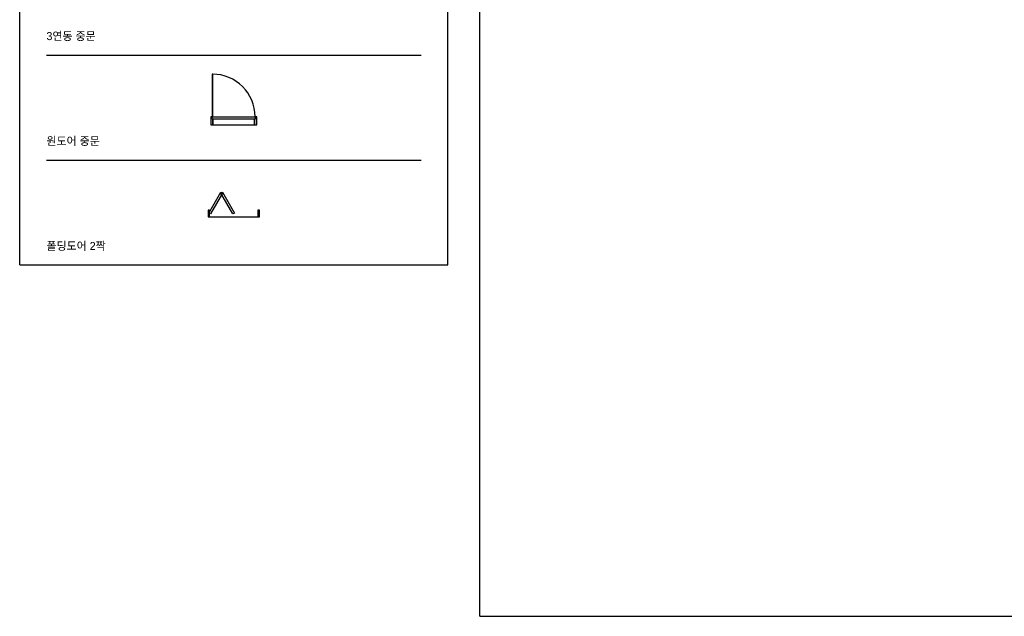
# Model space of a CAD drawing. Header units: millimetres. Extents: x 488786 to 747986, y 25193 to 95000.
# Tile 5 of 127: x 523600 to 542001, y 70628 to 81787. Entities that reach past the tile are written whole.
import ezdxf

# ---------------------------------------------------------------- set-up
doc = ezdxf.new("R2010")
doc.units = ezdxf.units.MM
doc.layers.add('10. ETC', color=251, linetype='Continuous')
doc.layers.add('3. WID', color=7, linetype='Continuous')
doc.layers.add('A-텍스트', color=7, linetype='Continuous', lineweight=13)
doc.styles.add('YUHIHA_TEXT', font='Pretendard-Regular.ttf')

# ---------------------------------------------------------------- blocks, each defined once
blk = doc.blocks.new('*U196')
at = {"layer": '10. ETC', "linetype": 'Continuous'}
for points in [[(30, 170), (830, 170), (830, 130), (30, 130)], [(40, 130), (40, 20), (820, 20), (820, 130)]]:
    blk.add_lwpolyline(points, close=True, dxfattribs=at)
at = {"layer": '10. ETC', "ltscale": 20}
blk.add_arc((30, 170), 800, 0, 90, dxfattribs=at)
at = {"layer": '3. WID'}
for points in [[(30, 170), (42, 170), (42, 970), (30, 970)], [(830, 170), (830, 130), (820, 130), (820, 20), (860, 20), (860, 170)]]:
    blk.add_lwpolyline(points, close=True, dxfattribs=at)
blk.add_lwpolyline([(30, 170), (0, 170), (0, 20), (40, 20), (40, 130), (30, 130), (30, 170)], dxfattribs=at)
blk = doc.blocks.new('*U321')
at = {"color": 0}
blk.add_line((0, -60), (900, -60), dxfattribs=at)
for points in [[(-15, 9), (210, 398), (240, 381), (15, -9)], [(240, 398), (465, 9), (435, -9), (210, 381)], [(-30, -60), (0, -60), (0, 60), (-30, 60)], [(900, -60), (930, -60), (930, 60), (900, 60)]]:
    blk.add_lwpolyline(points, close=True, dxfattribs=at)

msp = doc.modelspace()

# ---------------------------------------------------------------- linework, layer by layer
at = {"layer": '10. ETC'}
for p, q in [((523600, 77200), (523600, 95000)), ((531600, 77200), (531600, 95000)), ((532200, 70628.1), (532200, 95000)), ((524100, 81125), (531100, 81125)), ((524100, 79162.5), (531100, 79162.5)), ((523600, 77200), (531600, 77200)), ((532200, 70628.1), (585400, 70628.1))]:
    msp.add_line(p, q, dxfattribs=at)

# ---------------------------------------------------------------- block references
at = {"layer": '3. WID'}
for name, p in [('*U196', (527170, 79798.8)), ('*U321', (527150, 78162))]:
    msp.add_blockref(name, p, dxfattribs=at)

# ---------------------------------------------------------------- texts
at = {"layer": 'A-텍스트', "char_height": 150, "width": 7000, "attachment_point": 1, "style": 'YUHIHA_TEXT'}
for s, insert in [('3연동 중문', (524100, 81555)), ('원도어 중문', (524100, 79592.5)), ('폴딩도어 2짝', (524100, 77630))]:
    msp.add_mtext(s, dxfattribs=dict(at, insert=insert))

doc.saveas('drawing.dxf')
